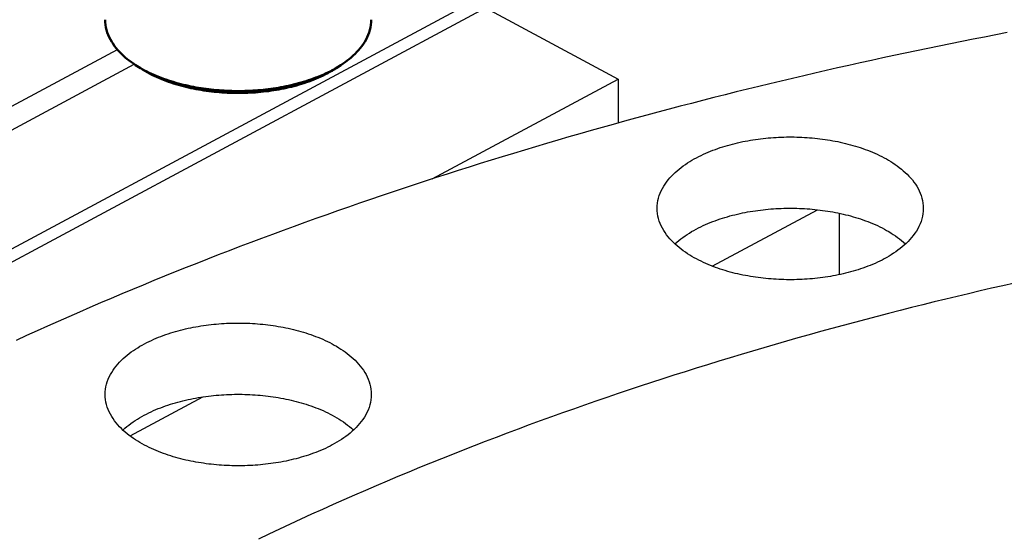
# Model space of a CAD drawing. Header units: millimetres. Extents: x 0 to 841, y 0 to 594.
# Tile 37 of 50: x 241 to 287, y 374 to 399. Entities that reach past the tile are written whole.
import ezdxf

# ---------------------------------------------------------------- set-up
doc = ezdxf.new("R2010")
doc.units = ezdxf.units.MM
doc.layers.add('FINA', color=7, linetype='CONTINUOUS', lineweight=25)
doc.layers.add('VIS', color=7, linetype='CONTINUOUS', lineweight=50)

msp = doc.modelspace()

# ---------------------------------------------------------------- linework, layer by layer
at = {"layer": 'FINA'}
for points in [[(219.498, 376.633), (272.149, 404.901)], [(219.498, 376.018), (262.449, 399.078)], [(262.449, 399.078), (268.637, 395.756)], [(244.737, 398.523), (244.741, 398.403), (244.753, 398.283), (244.773, 398.164), (244.801, 398.046), (244.836, 397.931), (244.878, 397.817), (244.926, 397.707), (244.981, 397.599), (245.041, 397.494), (245.106, 397.392), (245.175, 397.294), (245.249, 397.198), (245.327, 397.106), (245.408, 397.017), (245.493, 396.93), (245.58, 396.847), (245.671, 396.767), (245.763, 396.689), (245.858, 396.614), (245.955, 396.542), (246.053, 396.473), (246.154, 396.406)], [(255.716, 396.406), (255.816, 396.473), (255.915, 396.542), (256.012, 396.614), (256.107, 396.689), (256.199, 396.767), (256.289, 396.847), (256.377, 396.93), (256.461, 397.017), (256.543, 397.106), (256.621, 397.198), (256.694, 397.294), (256.764, 397.392), (256.829, 397.494), (256.889, 397.599), (256.944, 397.707), (256.992, 397.817), (257.034, 397.931), (257.069, 398.046), (257.097, 398.164), (257.117, 398.283), (257.129, 398.403), (257.133, 398.523)], [(286.764, 397.919), (286.235, 397.817), (285.706, 397.715), (285.177, 397.611), (284.649, 397.506), (284.121, 397.4), (283.593, 397.293), (283.065, 397.184), (282.538, 397.075), (282.011, 396.964), (281.484, 396.851), (280.958, 396.738), (280.431, 396.624), (279.905, 396.508), (279.379, 396.391), (278.854, 396.272), (278.329, 396.153), (277.804, 396.032), (277.279, 395.91), (276.755, 395.787), (276.231, 395.662), (275.707, 395.537), (275.184, 395.41), (274.661, 395.281), (274.138, 395.152), (273.615, 395.021), (273.093, 394.889), (272.571, 394.756), (272.05, 394.621), (271.528, 394.485), (271.008, 394.348), (270.487, 394.21), (269.967, 394.07), (269.447, 393.929), (268.928, 393.786), (268.408, 393.643), (267.89, 393.498), (267.371, 393.351), (266.853, 393.204), (266.336, 393.055), (265.818, 392.904), (265.302, 392.753), (264.785, 392.6), (264.269, 392.445), (263.753, 392.29), (263.238, 392.133), (262.723, 391.974), (262.209, 391.814), (261.695, 391.653), (261.182, 391.491), (260.668, 391.327), (260.156, 391.162), (259.644, 390.995), (259.132, 390.827), (258.621, 390.657), (258.11, 390.486), (257.6, 390.314), (257.09, 390.14), (256.58, 389.965), (256.071, 389.789), (255.563, 389.61), (255.055, 389.431), (254.548, 389.25), (254.041, 389.068), (253.535, 388.884), (253.029, 388.698), (252.524, 388.512), (252.019, 388.323), (251.515, 388.134), (251.012, 387.942), (250.509, 387.75), (250.006, 387.555), (249.505, 387.359), (249.003, 387.162), (248.503, 386.963), (248.003, 386.763), (247.503, 386.561), (247.005, 386.357), (246.507, 386.152), (246.009, 385.946), (245.513, 385.738), (245.016, 385.528), (244.521, 385.316), (244.026, 385.103), (243.532, 384.889), (243.039, 384.673), (242.546, 384.455), (242.054, 384.235), (241.563, 384.014), (241.073, 383.792), (240.583, 383.567)], [(235.657, 391.953), (245.304, 397.132)], [(235.657, 390.845), (246.091, 396.447)], [(246.154, 396.406), (246.256, 396.341), (246.359, 396.279), (246.464, 396.219), (246.569, 396.161), (246.676, 396.105), (246.785, 396.052), (246.894, 396), (247.004, 395.951), (247.114, 395.903), (247.226, 395.857), (247.338, 395.813), (247.451, 395.771), (247.565, 395.73), (247.679, 395.692), (247.794, 395.655), (247.909, 395.619), (248.025, 395.585), (248.141, 395.553), (248.258, 395.522), (248.375, 395.493), (248.492, 395.465), (248.61, 395.439), (248.728, 395.414), (248.846, 395.39), (248.965, 395.368), (249.084, 395.348), (249.203, 395.328), (249.322, 395.31), (249.441, 395.294), (249.561, 395.278), (249.681, 395.264), (249.801, 395.252), (249.921, 395.24), (250.041, 395.23), (250.161, 395.222), (250.282, 395.214), (250.402, 395.208), (250.523, 395.203), (250.643, 395.199), (250.764, 395.197), (250.884, 395.196), (251.005, 395.196), (251.126, 395.197), (251.246, 395.2), (251.367, 395.204), (251.487, 395.209), (251.608, 395.215), (251.728, 395.223), (251.848, 395.232), (251.969, 395.242), (252.089, 395.254), (252.209, 395.267), (252.328, 395.281), (252.448, 395.296), (252.567, 395.313), (252.687, 395.331), (252.806, 395.351), (252.925, 395.372), (253.043, 395.394), (253.161, 395.418), (253.279, 395.443), (253.397, 395.469), (253.514, 395.497), (253.631, 395.527), (253.748, 395.558), (253.864, 395.591), (253.98, 395.625), (254.095, 395.661), (254.209, 395.698), (254.324, 395.737), (254.437, 395.778), (254.55, 395.82), (254.662, 395.865), (254.774, 395.911), (254.884, 395.959), (254.994, 396.009), (255.103, 396.06), (255.211, 396.114), (255.318, 396.17)], [(246.379, 396.259), (246.154, 396.406)], [(246.27, 396.332), (246.288, 396.32), (246.306, 396.308), (246.324, 396.295), (246.342, 396.283), (246.36, 396.271), (246.379, 396.259)], [(255.318, 396.17), (255.385, 396.207), (255.453, 396.245), (255.519, 396.284), (255.585, 396.323), (255.651, 396.364), (255.716, 396.406)], [(255.491, 396.259), (255.716, 396.406)], [(255.491, 396.259), (255.509, 396.271), (255.528, 396.283), (255.546, 396.295), (255.564, 396.308), (255.582, 396.32), (255.6, 396.332)], [(246.379, 396.259), (246.481, 396.194), (246.585, 396.132), (246.69, 396.072), (246.797, 396.015), (246.904, 395.959), (247.013, 395.906), (247.123, 395.855), (247.234, 395.806), (247.345, 395.759), (247.457, 395.714), (247.571, 395.671), (247.684, 395.63), (247.799, 395.59), (247.914, 395.552), (248.029, 395.516), (248.146, 395.482), (248.262, 395.449), (248.379, 395.418), (248.497, 395.389), (248.614, 395.361), (248.733, 395.335), (248.851, 395.31), (248.97, 395.287), (249.089, 395.265), (249.208, 395.245), (249.328, 395.226), (249.448, 395.208), (249.568, 395.192), (249.688, 395.178), (249.808, 395.164), (249.929, 395.152), (250.049, 395.142), (250.17, 395.133), (250.291, 395.125), (250.412, 395.119), (250.533, 395.114), (250.654, 395.11), (250.775, 395.107), (250.896, 395.106), (251.017, 395.106), (251.138, 395.108), (251.259, 395.111), (251.38, 395.115), (251.501, 395.121), (251.622, 395.128), (251.743, 395.136), (251.863, 395.146), (251.984, 395.157), (252.104, 395.169), (252.225, 395.183), (252.345, 395.198), (252.465, 395.214), (252.585, 395.232), (252.704, 395.252), (252.823, 395.273), (252.942, 395.295), (253.061, 395.319), (253.179, 395.344), (253.297, 395.371), (253.415, 395.399), (253.532, 395.429), (253.649, 395.461), (253.766, 395.494), (253.882, 395.529), (253.997, 395.566), (254.112, 395.604), (254.226, 395.644), (254.34, 395.686), (254.453, 395.73), (254.565, 395.776), (254.676, 395.823), (254.786, 395.873), (254.896, 395.925), (255.004, 395.979), (255.111, 396.035)], [(255.111, 396.035), (255.176, 396.07), (255.24, 396.106), (255.304, 396.143), (255.367, 396.181), (255.429, 396.22), (255.491, 396.259)], [(259.963, 391.099), (268.637, 395.756)], [(268.637, 395.756), (268.637, 393.706)], [(270.453, 389.728), (270.457, 389.848), (270.469, 389.968), (270.489, 390.087), (270.517, 390.204), (270.552, 390.319), (270.594, 390.432), (270.642, 390.543), (270.696, 390.65), (270.756, 390.755), (270.821, 390.857), (270.89, 390.955), (270.964, 391.05), (271.042, 391.143), (271.123, 391.232), (271.207, 391.318), (271.294, 391.401), (271.384, 391.481), (271.476, 391.559), (271.571, 391.634), (271.667, 391.706), (271.766, 391.775), (271.866, 391.842), (271.968, 391.907), (272.071, 391.969), (272.175, 392.029), (272.281, 392.087), (272.388, 392.143), (272.496, 392.197), (272.605, 392.248), (272.714, 392.298), (272.825, 392.346), (272.937, 392.391), (273.049, 392.435), (273.162, 392.478), (273.275, 392.518), (273.389, 392.557), (273.504, 392.594), (273.619, 392.63), (273.735, 392.664), (273.851, 392.696), (273.967, 392.727), (274.084, 392.756), (274.201, 392.784), (274.319, 392.811), (274.437, 392.836), (274.555, 392.859), (274.673, 392.881), (274.792, 392.902), (274.911, 392.921), (275.03, 392.939), (275.149, 392.956), (275.269, 392.972), (275.389, 392.986), (275.509, 392.998), (275.629, 393.01), (275.749, 393.02), (275.869, 393.029), (275.989, 393.036), (276.109, 393.043), (276.23, 393.048), (276.35, 393.051), (276.471, 393.054), (276.591, 393.055), (276.712, 393.055), (276.832, 393.054), (276.953, 393.051), (277.073, 393.048), (277.194, 393.043), (277.314, 393.036), (277.434, 393.029), (277.554, 393.02), (277.675, 393.01), (277.794, 392.998), (277.914, 392.986), (278.034, 392.972), (278.154, 392.956), (278.273, 392.939), (278.392, 392.921), (278.511, 392.902), (278.63, 392.881), (278.748, 392.859), (278.866, 392.836), (278.984, 392.811), (279.102, 392.784), (279.219, 392.756), (279.336, 392.727), (279.452, 392.696), (279.569, 392.664), (279.684, 392.63), (279.799, 392.594), (279.914, 392.557), (280.028, 392.518), (280.142, 392.478), (280.254, 392.435), (280.367, 392.391), (280.478, 392.346), (280.589, 392.298), (280.698, 392.248), (280.807, 392.197), (280.915, 392.143), (281.022, 392.087), (281.128, 392.029), (281.232, 391.969), (281.335, 391.907), (281.437, 391.842), (281.537, 391.775), (281.636, 391.706), (281.732, 391.634), (281.827, 391.559), (281.919, 391.481), (282.009, 391.401), (282.096, 391.318), (282.18, 391.232), (282.261, 391.143), (282.339, 391.05), (282.413, 390.955), (282.482, 390.857), (282.547, 390.755), (282.607, 390.65), (282.661, 390.543), (282.709, 390.432), (282.751, 390.319), (282.786, 390.204), (282.814, 390.087), (282.834, 389.968), (282.846, 389.848), (282.85, 389.728)], [(281.034, 387.374), (280.927, 387.318), (280.82, 387.265), (280.711, 387.213), (280.601, 387.163), (280.49, 387.115), (280.379, 387.069), (280.266, 387.024), (280.153, 386.982), (280.04, 386.941), (279.926, 386.902), (279.811, 386.865), (279.696, 386.829), (279.58, 386.795), (279.464, 386.762), (279.347, 386.731), (279.23, 386.701), (279.113, 386.673), (278.995, 386.647), (278.877, 386.622), (278.759, 386.598), (278.64, 386.576), (278.522, 386.555), (278.403, 386.535), (278.283, 386.517), (278.164, 386.5), (278.044, 386.485), (277.924, 386.471), (277.804, 386.458), (277.684, 386.446), (277.564, 386.436), (277.444, 386.427), (277.323, 386.419), (277.203, 386.413), (277.082, 386.408), (276.962, 386.404), (276.841, 386.401), (276.721, 386.4), (276.6, 386.4), (276.479, 386.401), (276.359, 386.403), (276.238, 386.407), (276.117, 386.412), (275.997, 386.418), (275.877, 386.426), (275.756, 386.435), (275.636, 386.445), (275.516, 386.456), (275.396, 386.469), (275.276, 386.483), (275.156, 386.498), (275.037, 386.515), (274.918, 386.533), (274.799, 386.552), (274.68, 386.573), (274.561, 386.595), (274.443, 386.618), (274.325, 386.643), (274.207, 386.67), (274.09, 386.697), (273.973, 386.727), (273.856, 386.757), (273.74, 386.79), (273.624, 386.824), (273.509, 386.859), (273.394, 386.896), (273.28, 386.935), (273.166, 386.976), (273.053, 387.018), (272.941, 387.062), (272.829, 387.108), (272.718, 387.156), (272.608, 387.205), (272.499, 387.257), (272.391, 387.311), (272.284, 387.366), (272.178, 387.424), (272.074, 387.484), (271.97, 387.546), (271.868, 387.611), (271.768, 387.678), (271.67, 387.748), (271.573, 387.82), (271.478, 387.895), (271.386, 387.972), (271.296, 388.053), (271.208, 388.136), (271.124, 388.222), (271.043, 388.311), (270.965, 388.403), (270.891, 388.499), (270.822, 388.597), (270.757, 388.699), (270.697, 388.804), (270.643, 388.912), (270.594, 389.022), (270.552, 389.135), (270.517, 389.251), (270.49, 389.368), (270.47, 389.487), (270.457, 389.607), (270.453, 389.728)], [(271.281, 388.067), (271.37, 388.148), (271.463, 388.226), (271.557, 388.301), (271.654, 388.374), (271.752, 388.444), (271.852, 388.512), (271.954, 388.577), (272.058, 388.64), (272.162, 388.7), (272.268, 388.758), (272.375, 388.814), (272.483, 388.868), (272.592, 388.92), (272.703, 388.971), (272.813, 389.019), (272.925, 389.065), (273.038, 389.109), (273.151, 389.152), (273.265, 389.193), (273.379, 389.232), (273.494, 389.269), (273.609, 389.305), (273.725, 389.339), (273.842, 389.372), (273.959, 389.403), (274.076, 389.432), (274.193, 389.46), (274.311, 389.487), (274.43, 389.512), (274.548, 389.536), (274.667, 389.558), (274.786, 389.579), (274.905, 389.599), (275.025, 389.617), (275.145, 389.633), (275.265, 389.649), (275.385, 389.663), (275.505, 389.676), (275.625, 389.687), (275.746, 389.698), (275.866, 389.707), (275.987, 389.714), (276.108, 389.72), (276.228, 389.726), (276.349, 389.729), (276.47, 389.732), (276.591, 389.733), (276.712, 389.733), (276.833, 389.732), (276.954, 389.729), (277.075, 389.726), (277.195, 389.72), (277.316, 389.714), (277.437, 389.707), (277.557, 389.698), (277.678, 389.687), (277.798, 389.676), (277.918, 389.663), (278.038, 389.649), (278.158, 389.633), (278.278, 389.617), (278.398, 389.599), (278.517, 389.579), (278.636, 389.558), (278.755, 389.536), (278.873, 389.512), (278.992, 389.487), (279.11, 389.46), (279.227, 389.432), (279.344, 389.403), (279.461, 389.372), (279.578, 389.339), (279.694, 389.305), (279.809, 389.269), (279.924, 389.232), (280.038, 389.193), (280.152, 389.152), (280.265, 389.109), (280.378, 389.065), (280.49, 389.019), (280.6, 388.971), (280.711, 388.92), (280.82, 388.868), (280.928, 388.814), (281.035, 388.758), (281.141, 388.7), (281.246, 388.64), (281.349, 388.577), (281.451, 388.512), (281.551, 388.444), (281.649, 388.374), (281.746, 388.301), (281.84, 388.226), (281.933, 388.148), (282.022, 388.067)], [(273.014, 387.033), (277.914, 389.664)], [(278.949, 386.637), (278.949, 389.496)], [(282.85, 389.728), (282.845, 389.603), (282.832, 389.479), (282.811, 389.356), (282.781, 389.235), (282.744, 389.116), (282.699, 388.999), (282.648, 388.885), (282.59, 388.775), (282.527, 388.667), (282.458, 388.563), (282.384, 388.463), (282.307, 388.365), (282.225, 388.271), (282.139, 388.18), (282.05, 388.093), (281.958, 388.008), (281.864, 387.927), (281.767, 387.848), (281.668, 387.773), (281.566, 387.7), (281.463, 387.63), (281.358, 387.562), (281.252, 387.497), (281.144, 387.435), (281.034, 387.374)], [(287.096, 386.241), (286.562, 386.12), (286.027, 385.998), (285.493, 385.874), (284.96, 385.749), (284.427, 385.622), (283.894, 385.494), (283.361, 385.364), (282.829, 385.232), (282.297, 385.099), (281.766, 384.965), (281.235, 384.829), (280.704, 384.691), (280.174, 384.552), (279.644, 384.412), (279.115, 384.27), (278.586, 384.126), (278.058, 383.98), (277.53, 383.834), (277.002, 383.685), (276.475, 383.535), (275.948, 383.383), (275.422, 383.23), (274.896, 383.075), (274.371, 382.919), (273.846, 382.76), (273.322, 382.601), (272.798, 382.439), (272.275, 382.276), (271.752, 382.111), (271.23, 381.945), (270.708, 381.777), (270.187, 381.607), (269.666, 381.436), (269.146, 381.263), (268.627, 381.088), (268.108, 380.911), (267.589, 380.733), (267.072, 380.553), (266.555, 380.371), (266.038, 380.188), (265.522, 380.003), (265.007, 379.816), (264.492, 379.627), (263.978, 379.436), (263.465, 379.244), (262.953, 379.05), (262.441, 378.854), (261.929, 378.656), (261.419, 378.457), (260.909, 378.255), (260.4, 378.052), (259.892, 377.847), (259.384, 377.64), (258.878, 377.431), (258.372, 377.22), (257.866, 377.008), (257.362, 376.793), (256.858, 376.577), (256.356, 376.358), (255.854, 376.138), (255.353, 375.916), (254.853, 375.691), (254.353, 375.465), (253.855, 375.237), (253.358, 375.007), (252.861, 374.775), (252.366, 374.54), (251.871, 374.304)], [(287.096, 386.241), (286.562, 386.12), (286.027, 385.998), (285.493, 385.874), (284.96, 385.749), (284.427, 385.622), (283.894, 385.494), (283.361, 385.364), (282.829, 385.232), (282.297, 385.099), (281.766, 384.965), (281.235, 384.829), (280.704, 384.691), (280.174, 384.552), (279.644, 384.412), (279.115, 384.27), (278.586, 384.126), (278.058, 383.98), (277.53, 383.834), (277.002, 383.685), (276.475, 383.535), (275.948, 383.383), (275.422, 383.23), (274.896, 383.075), (274.371, 382.919), (273.846, 382.76), (273.322, 382.601), (272.798, 382.439), (272.275, 382.276), (271.752, 382.111), (271.23, 381.945), (270.708, 381.777), (270.187, 381.607), (269.666, 381.436), (269.146, 381.263), (268.627, 381.088), (268.108, 380.911), (267.589, 380.733), (267.072, 380.553), (266.555, 380.371), (266.038, 380.188), (265.522, 380.003), (265.007, 379.816), (264.492, 379.627), (263.978, 379.436), (263.465, 379.244), (262.953, 379.05), (262.441, 378.854), (261.929, 378.656), (261.419, 378.457), (260.909, 378.255), (260.4, 378.052), (259.892, 377.847), (259.384, 377.64), (258.878, 377.431), (258.372, 377.22), (257.866, 377.008), (257.362, 376.793), (256.858, 376.577), (256.356, 376.358), (255.854, 376.138), (255.353, 375.916), (254.853, 375.691), (254.353, 375.465), (253.855, 375.237), (253.358, 375.007), (252.861, 374.775), (252.366, 374.54), (251.871, 374.304)], [(244.737, 381.052), (244.741, 381.172), (244.753, 381.292), (244.773, 381.411), (244.8, 381.528), (244.835, 381.644), (244.877, 381.757), (244.925, 381.867), (244.98, 381.975), (245.039, 382.079), (245.104, 382.181), (245.174, 382.279), (245.247, 382.375), (245.325, 382.467), (245.406, 382.556), (245.49, 382.642), (245.577, 382.726), (245.667, 382.806), (245.76, 382.883), (245.854, 382.958), (245.951, 383.03), (246.049, 383.1), (246.149, 383.167), (246.251, 383.231), (246.354, 383.294), (246.459, 383.354), (246.564, 383.412), (246.671, 383.467), (246.779, 383.521), (246.888, 383.573), (246.998, 383.622), (247.108, 383.67), (247.22, 383.716), (247.332, 383.76), (247.445, 383.802), (247.558, 383.843), (247.672, 383.882), (247.787, 383.919), (247.902, 383.954), (248.018, 383.988), (248.134, 384.021), (248.25, 384.051), (248.367, 384.081), (248.485, 384.109), (248.602, 384.135), (248.72, 384.16), (248.838, 384.184), (248.957, 384.206), (249.075, 384.226), (249.194, 384.246), (249.314, 384.264), (249.433, 384.281), (249.552, 384.296), (249.672, 384.31), (249.792, 384.323), (249.912, 384.334), (250.032, 384.344), (250.152, 384.353), (250.272, 384.361), (250.393, 384.367), (250.513, 384.372), (250.634, 384.376), (250.754, 384.378), (250.875, 384.38), (250.995, 384.38), (251.116, 384.378), (251.236, 384.376), (251.357, 384.372), (251.477, 384.367), (251.597, 384.361), (251.718, 384.353), (251.838, 384.344), (251.958, 384.334), (252.078, 384.323), (252.198, 384.31), (252.317, 384.296), (252.437, 384.281), (252.556, 384.264), (252.675, 384.246), (252.794, 384.226), (252.913, 384.206), (253.032, 384.184), (253.15, 384.16), (253.268, 384.135), (253.385, 384.109), (253.502, 384.081), (253.619, 384.051), (253.736, 384.021), (253.852, 383.988), (253.968, 383.954), (254.083, 383.919), (254.197, 383.882), (254.311, 383.843), (254.425, 383.802), (254.538, 383.76), (254.65, 383.716), (254.761, 383.67), (254.872, 383.622), (254.982, 383.573), (255.091, 383.521), (255.199, 383.467), (255.305, 383.412), (255.411, 383.354), (255.516, 383.294), (255.619, 383.231), (255.721, 383.167), (255.821, 383.1), (255.919, 383.03), (256.016, 382.958), (256.11, 382.883), (256.202, 382.806), (256.292, 382.726), (256.38, 382.642), (256.464, 382.556), (256.545, 382.467), (256.622, 382.375), (256.696, 382.279), (256.766, 382.181), (256.83, 382.079), (256.89, 381.975), (256.944, 381.867), (256.993, 381.757), (257.034, 381.644), (257.069, 381.528), (257.097, 381.411), (257.117, 381.292), (257.129, 381.172), (257.133, 381.052)], [(255.318, 378.699), (255.211, 378.643), (255.103, 378.589), (254.994, 378.537), (254.884, 378.487), (254.773, 378.439), (254.662, 378.393), (254.55, 378.349), (254.437, 378.306), (254.323, 378.265), (254.209, 378.226), (254.094, 378.189), (253.979, 378.153), (253.863, 378.119), (253.747, 378.086), (253.631, 378.055), (253.514, 378.026), (253.396, 377.998), (253.279, 377.971), (253.161, 377.946), (253.042, 377.922), (252.924, 377.9), (252.805, 377.879), (252.686, 377.86), (252.567, 377.842), (252.447, 377.825), (252.328, 377.809), (252.208, 377.795), (252.088, 377.782), (251.968, 377.771), (251.847, 377.76), (251.727, 377.751), (251.607, 377.744), (251.486, 377.737), (251.366, 377.732), (251.245, 377.728), (251.125, 377.726), (251.004, 377.724), (250.883, 377.724), (250.763, 377.725), (250.642, 377.728), (250.521, 377.732), (250.401, 377.737), (250.28, 377.743), (250.16, 377.75), (250.04, 377.759), (249.919, 377.769), (249.799, 377.781), (249.679, 377.793), (249.559, 377.807), (249.44, 377.822), (249.32, 377.839), (249.201, 377.857), (249.082, 377.876), (248.963, 377.897), (248.844, 377.919), (248.726, 377.943), (248.608, 377.968), (248.49, 377.994), (248.373, 378.022), (248.256, 378.051), (248.139, 378.082), (248.023, 378.114), (247.907, 378.148), (247.792, 378.184), (247.677, 378.221), (247.563, 378.26), (247.449, 378.3), (247.336, 378.342), (247.224, 378.387), (247.112, 378.432), (247.002, 378.48), (246.892, 378.53), (246.783, 378.581), (246.674, 378.635), (246.567, 378.691), (246.462, 378.748), (246.357, 378.809), (246.254, 378.871), (246.152, 378.936), (246.051, 379.003), (245.953, 379.072), (245.856, 379.144), (245.762, 379.219), (245.669, 379.297), (245.579, 379.377), (245.492, 379.46), (245.407, 379.546), (245.326, 379.636), (245.248, 379.728), (245.175, 379.823), (245.105, 379.922), (245.04, 380.024), (244.98, 380.128), (244.926, 380.236), (244.878, 380.346), (244.836, 380.46), (244.801, 380.575), (244.773, 380.692), (244.753, 380.811), (244.741, 380.931), (244.737, 381.052)], [(245.564, 379.391), (245.654, 379.472), (245.746, 379.55), (245.84, 379.625), (245.937, 379.698), (246.036, 379.768), (246.136, 379.836), (246.238, 379.901), (246.341, 379.964), (246.446, 380.024), (246.551, 380.083), (246.659, 380.139), (246.767, 380.193), (246.876, 380.245), (246.986, 380.295), (247.097, 380.343), (247.209, 380.389), (247.321, 380.434), (247.434, 380.476), (247.548, 380.517), (247.662, 380.556), (247.777, 380.594), (247.893, 380.629), (248.009, 380.664), (248.125, 380.696), (248.242, 380.727), (248.359, 380.757), (248.477, 380.785), (248.595, 380.811), (248.713, 380.837), (248.832, 380.86), (248.95, 380.883), (249.069, 380.903), (249.189, 380.923), (249.308, 380.941), (249.428, 380.958), (249.548, 380.973), (249.668, 380.987), (249.788, 381), (249.909, 381.012), (250.029, 381.022), (250.15, 381.031), (250.27, 381.039), (250.391, 381.045), (250.512, 381.05), (250.633, 381.054), (250.754, 381.056), (250.874, 381.058), (250.995, 381.058), (251.116, 381.056), (251.237, 381.054), (251.358, 381.05), (251.479, 381.045), (251.599, 381.039), (251.72, 381.031), (251.841, 381.022), (251.961, 381.012), (252.082, 381), (252.202, 380.987), (252.322, 380.973), (252.442, 380.958), (252.561, 380.941), (252.681, 380.923), (252.8, 380.903), (252.919, 380.883), (253.038, 380.86), (253.157, 380.837), (253.275, 380.811), (253.393, 380.785), (253.511, 380.757), (253.628, 380.727), (253.745, 380.696), (253.861, 380.664), (253.977, 380.629), (254.092, 380.594), (254.207, 380.556), (254.322, 380.517), (254.436, 380.476), (254.549, 380.434), (254.661, 380.389), (254.773, 380.343), (254.884, 380.295), (254.994, 380.245), (255.103, 380.193), (255.211, 380.139), (255.318, 380.083), (255.424, 380.024), (255.529, 379.964), (255.632, 379.901), (255.734, 379.836), (255.834, 379.768), (255.933, 379.698), (256.029, 379.625), (256.124, 379.55), (256.216, 379.472), (256.306, 379.391)], [(245.894, 379.116), (249.287, 380.938)], [(257.133, 381.052), (257.129, 380.927), (257.116, 380.803), (257.094, 380.68), (257.065, 380.559), (257.027, 380.44), (256.983, 380.324), (256.931, 380.21), (256.874, 380.099), (256.81, 379.992), (256.741, 379.888), (256.668, 379.787), (256.59, 379.69), (256.508, 379.596), (256.422, 379.505), (256.334, 379.417), (256.242, 379.333), (256.147, 379.251), (256.05, 379.173), (255.951, 379.097), (255.85, 379.024), (255.746, 378.954), (255.641, 378.887), (255.535, 378.822), (255.427, 378.759), (255.318, 378.699)]]:
    msp.add_lwpolyline(points, dxfattribs=at)
at = {"layer": 'VIS'}
for points in [[(244.737, 398.523), (244.741, 398.403), (244.753, 398.283), (244.773, 398.164), (244.801, 398.046), (244.836, 397.931), (244.878, 397.817), (244.926, 397.707), (244.981, 397.599), (245.041, 397.494), (245.106, 397.392), (245.175, 397.294), (245.249, 397.198), (245.327, 397.106), (245.408, 397.017), (245.493, 396.93), (245.58, 396.847), (245.671, 396.767), (245.763, 396.689), (245.858, 396.614), (245.955, 396.542), (246.053, 396.473), (246.154, 396.406)], [(255.716, 396.406), (255.816, 396.473), (255.915, 396.542), (256.012, 396.614), (256.107, 396.689), (256.199, 396.767), (256.289, 396.847), (256.377, 396.93), (256.461, 397.017), (256.543, 397.106), (256.621, 397.198), (256.694, 397.294), (256.764, 397.392), (256.829, 397.494), (256.889, 397.599), (256.944, 397.707), (256.992, 397.817), (257.034, 397.931), (257.069, 398.046), (257.097, 398.164), (257.117, 398.283), (257.129, 398.403), (257.133, 398.523)], [(246.154, 396.406), (246.256, 396.341), (246.359, 396.279), (246.464, 396.219), (246.569, 396.161), (246.676, 396.105), (246.785, 396.052), (246.894, 396), (247.004, 395.951), (247.114, 395.903), (247.226, 395.857), (247.338, 395.813), (247.451, 395.771), (247.565, 395.73), (247.679, 395.692), (247.794, 395.655), (247.909, 395.619), (248.025, 395.585), (248.141, 395.553), (248.258, 395.522), (248.375, 395.493), (248.492, 395.465), (248.61, 395.439), (248.728, 395.414), (248.846, 395.39), (248.965, 395.368), (249.084, 395.348), (249.203, 395.328), (249.322, 395.31), (249.441, 395.294), (249.561, 395.278), (249.681, 395.264), (249.801, 395.252), (249.921, 395.24), (250.041, 395.23), (250.161, 395.222), (250.282, 395.214), (250.402, 395.208), (250.523, 395.203), (250.643, 395.199), (250.764, 395.197), (250.884, 395.196), (251.005, 395.196), (251.126, 395.197), (251.246, 395.2), (251.367, 395.204), (251.487, 395.209), (251.608, 395.215), (251.728, 395.223), (251.848, 395.232), (251.969, 395.242), (252.089, 395.254), (252.209, 395.267), (252.328, 395.281), (252.448, 395.296), (252.567, 395.313), (252.687, 395.331), (252.806, 395.351), (252.925, 395.372), (253.043, 395.394), (253.161, 395.418), (253.279, 395.443), (253.397, 395.469), (253.514, 395.497), (253.631, 395.527), (253.748, 395.558), (253.864, 395.591), (253.98, 395.625), (254.095, 395.661), (254.209, 395.698), (254.324, 395.737), (254.437, 395.778), (254.55, 395.82), (254.662, 395.865), (254.774, 395.911), (254.884, 395.959), (254.994, 396.009), (255.103, 396.06), (255.211, 396.114), (255.318, 396.17)], [(246.379, 396.259), (246.154, 396.406)], [(246.27, 396.332), (246.288, 396.32), (246.306, 396.308), (246.324, 396.295), (246.342, 396.283), (246.36, 396.271), (246.379, 396.259)], [(255.318, 396.17), (255.385, 396.207), (255.453, 396.245), (255.519, 396.284), (255.585, 396.323), (255.651, 396.364), (255.716, 396.406)], [(255.491, 396.259), (255.716, 396.406)], [(255.491, 396.259), (255.509, 396.271), (255.528, 396.283), (255.546, 396.295), (255.564, 396.308), (255.582, 396.32), (255.6, 396.332)], [(246.379, 396.259), (246.481, 396.194), (246.585, 396.132), (246.69, 396.072), (246.797, 396.015), (246.904, 395.959), (247.013, 395.906), (247.123, 395.855), (247.234, 395.806), (247.345, 395.759), (247.457, 395.714), (247.571, 395.671), (247.684, 395.63), (247.799, 395.59), (247.914, 395.552), (248.029, 395.516), (248.146, 395.482), (248.262, 395.449), (248.379, 395.418), (248.497, 395.389), (248.614, 395.361), (248.733, 395.335), (248.851, 395.31), (248.97, 395.287), (249.089, 395.265), (249.208, 395.245), (249.328, 395.226), (249.448, 395.208), (249.568, 395.192), (249.688, 395.178), (249.808, 395.164), (249.929, 395.152), (250.049, 395.142), (250.17, 395.133), (250.291, 395.125), (250.412, 395.119), (250.533, 395.114), (250.654, 395.11), (250.775, 395.107), (250.896, 395.106), (251.017, 395.106), (251.138, 395.108), (251.259, 395.111), (251.38, 395.115), (251.501, 395.121), (251.622, 395.128), (251.743, 395.136), (251.863, 395.146), (251.984, 395.157), (252.104, 395.169), (252.225, 395.183), (252.345, 395.198), (252.465, 395.214), (252.585, 395.232), (252.704, 395.252), (252.823, 395.273), (252.942, 395.295), (253.061, 395.319), (253.179, 395.344), (253.297, 395.371), (253.415, 395.399), (253.532, 395.429), (253.649, 395.461), (253.766, 395.494), (253.882, 395.529), (253.997, 395.566), (254.112, 395.604), (254.226, 395.644), (254.34, 395.686), (254.453, 395.73), (254.565, 395.776), (254.676, 395.823), (254.786, 395.873), (254.896, 395.925), (255.004, 395.979), (255.111, 396.035)], [(255.111, 396.035), (255.176, 396.07), (255.24, 396.106), (255.304, 396.143), (255.367, 396.181), (255.429, 396.22), (255.491, 396.259)]]:
    msp.add_lwpolyline(points, dxfattribs=at)

doc.saveas('drawing.dxf')
